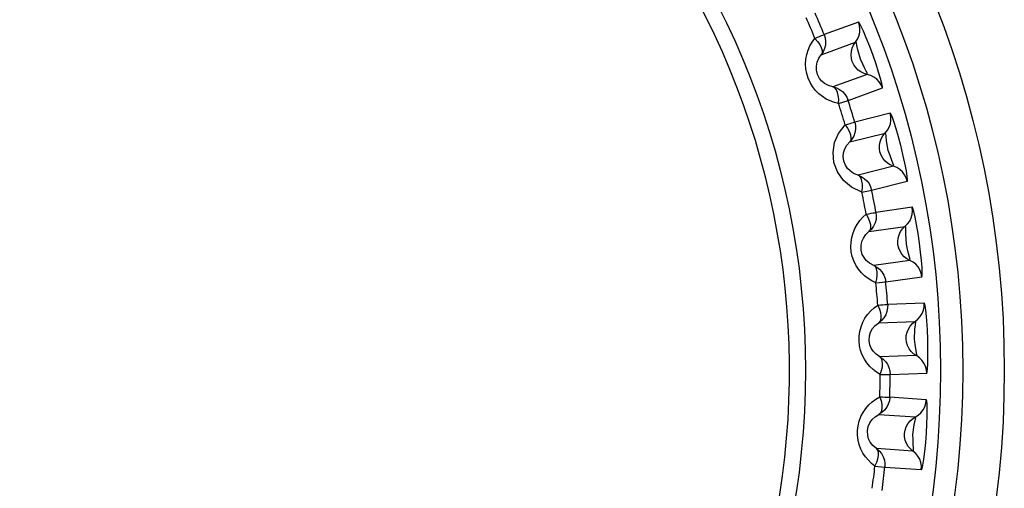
# Model space of a CAD drawing. Header units: millimetres. Extents: x 967 to 2466, y -778 to 1158.
# Tile 34 of 68: x 1905.6 to 1914.47, y 547.38 to 551.59. Entities that reach past the tile are written whole.
import ezdxf

# ---------------------------------------------------------------- set-up
doc = ezdxf.new("R2010")
doc.units = ezdxf.units.MM
doc.header["$LTSCALE"] = 30.734
doc.layers.get('0').update_dxf_attribs({"linetype": 'CONTINUOUS'})

msp = doc.modelspace()

# ---------------------------------------------------------------- linework, layer by layer
for p, q in [((1913.1537, 551.5701), (1912.8445, 551.4574)), ((1912.8182, 551.2765), (1913.1272, 551.389)), ((1913.2326, 551.0993), (1912.9236, 550.9868)), ((1913.0601, 550.8652), (1913.3694, 550.9776)), ((1912.9747, 550.8377), (1913.0601, 550.865)), ((1913.4391, 550.7495), (1913.1199, 550.6697)), ((1913.0747, 550.4925), (1913.3938, 550.5721)), ((1913.4684, 550.273), (1913.1493, 550.1934)), ((1913.2723, 550.0582), (1913.5917, 550.1376)), ((1913.1845, 550.0398), (1913.2724, 550.058)), ((1913.6372, 549.9035), (1913.3113, 549.8575)), ((1913.248, 549.686), (1913.5736, 549.7318)), ((1913.6165, 549.4265), (1913.2908, 549.3808)), ((1913.3991, 549.2334), (1913.7249, 549.279)), ((1913.3098, 549.2243), (1913.3991, 549.2332)), ((1913.7457, 549.0414), (1913.4169, 549.0298)), ((1913.3359, 548.8658), (1913.6645, 548.8773)), ((1913.6753, 548.5693), (1913.3467, 548.5578)), ((1913.3491, 548.4002), (1913.4389, 548.3997)), ((1913.4389, 548.3999), (1913.7677, 548.4112)), ((1913.7636, 548.1727), (1913.4353, 548.1956)), ((1913.3376, 548.041), (1913.6657, 548.018)), ((1913.6441, 547.7105), (1913.3161, 547.7335)), ((1913.3021, 547.5765), (1913.3913, 547.5667)), ((1913.3913, 547.5668), (1913.7196, 547.5437))]:
    msp.add_line(p, q)
for points in [[(1913.1448, 551.4153), (1913.1576, 551.4442), (1913.1651, 551.4751), (1913.167, 551.5069), (1913.1632, 551.539), (1913.1537, 551.5701)], [(1913.3703, 550.9746), (1913.37, 550.988), (1913.3641, 551.0168), (1913.3522, 551.0622), (1913.3349, 551.1208), (1913.3121, 551.1911), (1913.2852, 551.2682), (1913.2546, 551.3503), (1913.2239, 551.4274), (1913.1973, 551.4889), (1913.1756, 551.5353), (1913.1608, 551.5629), (1913.1525, 551.573)], [(1912.9747, 550.8377), (1912.9364, 550.8468), (1912.8994, 550.8602), (1912.8631, 550.8778), (1912.8286, 550.8995), (1912.7961, 550.9257), (1912.7664, 550.9557), (1912.7403, 550.9895), (1912.718, 551.0263), (1912.7005, 551.0657), (1912.6878, 551.1069), (1912.6802, 551.1494), (1912.6777, 551.1924), (1912.6804, 551.2351), (1912.6879, 551.2769), (1912.7002, 551.3171), (1912.7168, 551.3552), (1912.7371, 551.3906), (1912.7614, 551.4236)], [(1912.7614, 551.4236), (1912.7842, 551.4327), (1912.8039, 551.4409), (1912.8202, 551.4477), (1912.8326, 551.4527), (1912.8407, 551.4561), (1912.8445, 551.4576)], [(1912.7614, 551.4236), (1912.7859, 551.3954), (1912.8052, 551.3671), (1912.8186, 551.3398), (1912.8253, 551.3149), (1912.8252, 551.2934), (1912.8182, 551.2765)], [(1912.8445, 551.4574), (1912.8539, 551.427), (1912.8578, 551.3953), (1912.856, 551.3634), (1912.8487, 551.3323), (1912.8359, 551.303), (1912.8181, 551.2764)], [(1913.0982, 551.2144), (1913.0903, 551.2436), (1913.0874, 551.2739), (1913.0896, 551.3045), (1913.0971, 551.3345), (1913.1097, 551.363), (1913.1448, 551.4153)], [(1913.1468, 551.321), (1913.1393, 551.3601), (1913.1344, 551.3845), (1913.1272, 551.389)], [(1913.2327, 551.0993), (1913.2343, 551.1069), (1913.2243, 551.1271), (1913.2087, 551.1574), (1913.1919, 551.1925), (1913.1721, 551.2349), (1913.1468, 551.321)], [(1912.9236, 550.9868), (1912.8828, 550.9984), (1912.8489, 551.0165), (1912.8236, 551.0373), (1912.8026, 551.0626), (1912.7841, 551.0984), (1912.7745, 551.1382), (1912.774, 551.174), (1912.7809, 551.2087), (1912.7956, 551.2438), (1912.8182, 551.2765)], [(1913.2326, 551.0993), (1913.2034, 551.1077), (1913.1759, 551.1209), (1913.151, 551.1386), (1913.1293, 551.1604), (1913.1115, 551.1859), (1913.0982, 551.2144)], [(1913.3694, 550.9776), (1913.3571, 551.0068), (1913.3398, 551.0334), (1913.3181, 551.0567), (1913.2926, 551.0758), (1913.2638, 551.0902), (1913.2327, 551.0993)], [(1912.9235, 550.9869), (1912.9542, 550.9779), (1912.9828, 550.9637), (1913.0085, 550.9446), (1913.0303, 550.9213), (1913.0477, 550.8945), (1913.0601, 550.8652)], [(1912.9747, 550.8377), (1912.9753, 550.8757), (1912.972, 550.9086), (1912.9647, 550.9376), (1912.9543, 550.9611), (1912.9408, 550.9777), (1912.9236, 550.9868)], [(1913.4141, 550.5964), (1913.4298, 550.6239), (1913.4405, 550.6537), (1913.4457, 550.6853), (1913.4453, 550.7175), (1913.4391, 550.7495)], [(1913.4382, 550.7524), (1913.4454, 550.7412), (1913.4566, 550.7142), (1913.4719, 550.6707), (1913.4901, 550.6132), (1913.5106, 550.542), (1913.5315, 550.4631), (1913.5515, 550.3801), (1913.5689, 550.3007), (1913.5818, 550.2331), (1913.5902, 550.1801), (1913.5935, 550.1479), (1913.5923, 550.1346)], [(1913.1845, 550.0398), (1913.0905, 550.085), (1913.0174, 550.1444), (1912.9642, 550.2217), (1912.9325, 550.3079), (1912.9243, 550.3968), (1912.9384, 550.4853), (1912.9747, 550.567), (1913.0337, 550.6447)], [(1913.0337, 550.6447), (1913.0573, 550.6514), (1913.0777, 550.6576), (1913.0946, 550.6625), (1913.1075, 550.6663), (1913.1159, 550.6688), (1913.1198, 550.6699)], [(1913.0337, 550.6447), (1913.055, 550.6142), (1913.0713, 550.584), (1913.0817, 550.5555), (1913.0859, 550.53), (1913.0835, 550.5086), (1913.0747, 550.4925)], [(1913.1199, 550.6697), (1913.126, 550.6384), (1913.1266, 550.6065), (1913.1215, 550.575), (1913.1109, 550.5448), (1913.0951, 550.517), (1913.0746, 550.4924)], [(1913.3468, 550.4015), (1913.3419, 550.4314), (1913.3422, 550.4618), (1913.3476, 550.492), (1913.3582, 550.5211), (1913.3737, 550.548), (1913.4141, 550.5964)], [(1913.4062, 550.5027), (1913.4028, 550.5422), (1913.4004, 550.5669), (1913.3938, 550.5721)], [(1913.4684, 550.273), (1913.4708, 550.2804), (1913.463, 550.3016), (1913.4506, 550.3333), (1913.4375, 550.3701), (1913.4223, 550.4143), (1913.4062, 550.5027)], [(1913.1493, 550.1934), (1913.1099, 550.2092), (1913.0781, 550.2307), (1913.0551, 550.2541), (1913.0369, 550.2814), (1913.0223, 550.3189), (1913.0168, 550.3595), (1913.0201, 550.3951), (1913.0305, 550.429), (1913.0488, 550.4623), (1913.0747, 550.4925)], [(1913.4684, 550.273), (1913.4402, 550.2844), (1913.4142, 550.3004), (1913.3913, 550.3206), (1913.3721, 550.3446), (1913.357, 550.3718), (1913.3468, 550.4015)], [(1913.5917, 550.1376), (1913.5825, 550.168), (1913.5681, 550.1963), (1913.549, 550.2216), (1913.5256, 550.2433), (1913.4985, 550.2606), (1913.4685, 550.2729)], [(1913.1492, 550.1935), (1913.1788, 550.1814), (1913.2058, 550.1642), (1913.2293, 550.1426), (1913.2486, 550.1171), (1913.2631, 550.0887), (1913.2723, 550.0582)], [(1913.1845, 550.0398), (1913.1891, 550.0775), (1913.1892, 550.1106), (1913.1851, 550.1402), (1913.1772, 550.1646), (1913.1654, 550.1825), (1913.1493, 550.1934)], [(1913.5963, 549.7538), (1913.6148, 549.7795), (1913.6285, 549.8081), (1913.6371, 549.8389), (1913.64, 549.8711), (1913.6372, 549.9035)], [(1913.7252, 549.276), (1913.7277, 549.2891), (1913.728, 549.3185), (1913.7258, 549.3654), (1913.721, 549.4263), (1913.7133, 549.4998), (1913.7031, 549.5808), (1913.6902, 549.6675), (1913.6762, 549.7493), (1913.663, 549.815), (1913.6513, 549.8649), (1913.6426, 549.8949), (1913.6366, 549.9065)], [(1913.3098, 549.2243), (1913.2743, 549.2411), (1913.2408, 549.2619), (1913.209, 549.2867), (1913.1797, 549.3152), (1913.1534, 549.3475), (1913.1306, 549.383), (1913.112, 549.4215), (1913.098, 549.4621), (1913.089, 549.5043), (1913.0851, 549.5473), (1913.0865, 549.5904), (1913.093, 549.633), (1913.1045, 549.6742), (1913.1206, 549.7136), (1913.141, 549.7503), (1913.1652, 549.7841), (1913.1924, 549.8145), (1913.223, 549.8417)], [(1913.223, 549.8417), (1913.2472, 549.8459), (1913.2681, 549.8499), (1913.2855, 549.853), (1913.2987, 549.8554), (1913.3073, 549.857), (1913.3113, 549.8577)], [(1913.223, 549.8417), (1913.2411, 549.8091), (1913.2541, 549.7773), (1913.2615, 549.7479), (1913.2629, 549.7221), (1913.2583, 549.7011), (1913.2479, 549.686)], [(1913.3113, 549.8575), (1913.3142, 549.8258), (1913.3114, 549.794), (1913.303, 549.7632), (1913.2894, 549.7343), (1913.2708, 549.7083), (1913.2478, 549.6859)], [(1913.509, 549.5671), (1913.5073, 549.5973), (1913.5107, 549.6275), (1913.5193, 549.657), (1913.5329, 549.6848), (1913.5511, 549.71), (1913.5963, 549.7538)], [(1913.5786, 549.6613), (1913.5794, 549.7011), (1913.5797, 549.726), (1913.5736, 549.7318)], [(1913.2908, 549.3808), (1913.2533, 549.4005), (1913.2239, 549.4253), (1913.2035, 549.4509), (1913.1882, 549.48), (1913.1776, 549.5189), (1913.1764, 549.5599), (1913.1835, 549.595), (1913.1974, 549.6275), (1913.219, 549.6587), (1913.248, 549.686)], [(1913.6165, 549.4265), (1913.6197, 549.4337), (1913.6141, 549.4555), (1913.6052, 549.4883), (1913.596, 549.5262), (1913.5855, 549.5717), (1913.5786, 549.6613)], [(1913.6165, 549.4265), (1913.5896, 549.4408), (1913.5655, 549.4595), (1913.5448, 549.482), (1913.5282, 549.5078), (1913.516, 549.5365), (1913.509, 549.5671)], [(1913.2907, 549.3808), (1913.3189, 549.3657), (1913.3439, 549.3458), (1913.3651, 549.3218), (1913.3816, 549.2945), (1913.393, 549.2647), (1913.3991, 549.2334)], [(1913.3098, 549.2243), (1913.3183, 549.2613), (1913.3219, 549.2942), (1913.3208, 549.3241), (1913.3155, 549.3492), (1913.3057, 549.3682), (1913.2908, 549.3808)], [(1913.7249, 549.279), (1913.719, 549.3102), (1913.7076, 549.3398), (1913.6913, 549.367), (1913.6702, 549.3911), (1913.6451, 549.4111), (1913.6166, 549.4265)], [(1913.3491, 548.4002), (1913.3156, 548.4206), (1913.2844, 548.4448), (1913.2554, 548.4727), (1913.2293, 548.5041), (1913.2065, 548.539), (1913.1875, 548.5767), (1913.1731, 548.6169), (1913.1633, 548.6588), (1913.1588, 548.7017), (1913.1595, 548.7449), (1913.1654, 548.7876), (1913.1763, 548.8293), (1913.192, 548.8691), (1913.2121, 548.9065), (1913.2362, 548.9409), (1913.2638, 548.972), (1913.2941, 548.9994), (1913.3273, 549.0232)], [(1913.3274, 549.0232), (1913.3519, 549.0249), (1913.3731, 549.0267), (1913.3907, 549.028), (1913.404, 549.029), (1913.4128, 549.0297), (1913.4169, 549.0299)], [(1913.3274, 549.0232), (1913.3419, 548.9889), (1913.3515, 548.956), (1913.3558, 548.926), (1913.3546, 548.9002), (1913.3478, 548.8798), (1913.3359, 548.8658)], [(1913.4169, 549.0298), (1913.4164, 548.9979), (1913.4103, 548.9666), (1913.3988, 548.9368), (1913.3821, 548.9095), (1913.3609, 548.8856), (1913.3358, 548.8658)], [(1913.6894, 548.8969), (1913.7105, 548.9205), (1913.7272, 548.9475), (1913.7389, 548.9772), (1913.7452, 549.0089), (1913.7457, 549.0414)], [(1913.7677, 548.4081), (1913.7715, 548.4209), (1913.7749, 548.4502), (1913.7776, 548.497), (1913.7792, 548.5581), (1913.7793, 548.632), (1913.7775, 548.7136), (1913.7737, 548.8012), (1913.7684, 548.884), (1913.7621, 548.9507), (1913.7558, 549.0016), (1913.7502, 549.0323), (1913.7455, 549.0445)], [(1913.3467, 548.5578), (1913.3114, 548.5814), (1913.2848, 548.6091), (1913.2671, 548.6367), (1913.255, 548.6672), (1913.2485, 548.707), (1913.2516, 548.7479), (1913.2622, 548.782), (1913.2795, 548.8129), (1913.3043, 548.8417), (1913.3359, 548.8658)], [(1913.5831, 548.7203), (1913.5845, 548.7505), (1913.5911, 548.7802), (1913.6027, 548.8086), (1913.6191, 548.8348), (1913.6399, 548.858), (1913.6894, 548.8969)], [(1913.6622, 548.8067), (1913.6671, 548.8462), (1913.67, 548.8709), (1913.6646, 548.8773)], [(1913.6753, 548.5692), (1913.6792, 548.576), (1913.6759, 548.5983), (1913.6705, 548.6319), (1913.6654, 548.6705), (1913.6596, 548.7169), (1913.6622, 548.8067)], [(1913.6753, 548.5693), (1913.65, 548.5863), (1913.628, 548.6074), (1913.6098, 548.6319), (1913.5959, 548.6593), (1913.5869, 548.6891), (1913.5831, 548.7203)], [(1913.3465, 548.5579), (1913.373, 548.5399), (1913.3958, 548.5175), (1913.4143, 548.4914), (1913.4279, 548.4625), (1913.4362, 548.4317), (1913.4389, 548.3999)], [(1913.3491, 548.4002), (1913.3615, 548.4361), (1913.3685, 548.4685), (1913.3706, 548.4983), (1913.3679, 548.5238), (1913.3602, 548.5438), (1913.3466, 548.5578)], [(1913.7677, 548.4112), (1913.7651, 548.4428), (1913.7569, 548.4735), (1913.7434, 548.5023), (1913.725, 548.5284), (1913.7021, 548.5509), (1913.6754, 548.5692)], [(1913.3021, 547.5765), (1913.2709, 547.6003), (1913.2424, 547.6276), (1913.2165, 547.6584), (1913.1938, 547.6924), (1913.1748, 547.7295), (1913.1599, 547.7689), (1913.1497, 547.8104), (1913.1444, 547.8531), (1913.1444, 547.8962), (1913.1495, 547.9391), (1913.1599, 547.981), (1913.1751, 548.0213), (1913.1949, 548.0592), (1913.2188, 548.0944), (1913.2464, 548.126), (1913.277, 548.1541), (1913.31, 548.1782), (1913.3456, 548.1984)], [(1913.3456, 548.1984), (1913.3565, 548.1628), (1913.3626, 548.129), (1913.3637, 548.0987), (1913.3598, 548.0731), (1913.3509, 548.0536), (1913.3376, 548.0409)], [(1913.3456, 548.1984), (1913.3701, 548.1975), (1913.3914, 548.197), (1913.4091, 548.1965), (1913.4225, 548.1961), (1913.4313, 548.1959), (1913.4353, 548.1957)], [(1913.4353, 548.1956), (1913.4315, 548.1639), (1913.4222, 548.1334), (1913.4076, 548.105), (1913.3882, 548.0796), (1913.3646, 548.058), (1913.3375, 548.0409)], [(1913.6925, 548.0349), (1913.7159, 548.0562), (1913.7353, 548.0813), (1913.75, 548.1096), (1913.7596, 548.1404), (1913.7636, 548.1727)], [(1913.7637, 548.1758), (1913.767, 548.1629), (1913.7693, 548.1338), (1913.7704, 548.0877), (1913.77, 548.0274), (1913.7674, 547.9534), (1913.7629, 547.8719), (1913.7563, 547.7867), (1913.7483, 547.7058), (1913.7397, 547.6375), (1913.7313, 547.5845), (1913.7245, 547.5529), (1913.7192, 547.5406)], [(1913.3161, 547.7335), (1913.2836, 547.7606), (1913.26, 547.7909), (1913.2453, 547.8203), (1913.2364, 547.8519), (1913.2341, 547.8921), (1913.2414, 547.9324), (1913.2556, 547.9653), (1913.276, 547.9942), (1913.3037, 548.0203), (1913.3376, 548.041)], [(1913.5682, 547.8703), (1913.5728, 547.9002), (1913.5825, 547.9291), (1913.597, 547.9562), (1913.6161, 547.9805), (1913.6391, 548.0014), (1913.6925, 548.0349)], [(1913.6442, 547.7105), (1913.6488, 547.7168), (1913.6478, 547.7394), (1913.6459, 547.7734), (1913.6449, 547.8125), (1913.644, 547.8592), (1913.656, 547.9482)], [(1913.656, 547.9482), (1913.665, 547.9869), (1913.6704, 548.0111), (1913.6657, 548.018)], [(1913.6441, 547.7105), (1913.6208, 547.7301), (1913.6011, 547.7534), (1913.5856, 547.7797), (1913.5747, 547.8084), (1913.5688, 547.8389), (1913.5682, 547.8703)], [(1913.3021, 547.5765), (1913.3181, 547.6109), (1913.3285, 547.6424), (1913.3337, 547.6718), (1913.3337, 547.6974), (1913.3281, 547.7181), (1913.3161, 547.7335)], [(1913.316, 547.7335), (1913.3404, 547.7129), (1913.3608, 547.6882), (1913.3765, 547.6604), (1913.387, 547.6302), (1913.392, 547.5987), (1913.3913, 547.5668)], [(1913.7196, 547.5437), (1913.7202, 547.5754), (1913.7153, 547.6067), (1913.7049, 547.6368), (1913.6894, 547.6646), (1913.669, 547.6895), (1913.6443, 547.7104)]]:
    msp.add_lwpolyline(points)
for radius in [9, 8.625, 8.4258, 7.2092]:
    msp.add_circle((1905.4669, 548.4368), radius)
for radius, start, end in [(7.0658, 50, 229.52705), (7.0658, 230, 49.52705), (7.8823, 22.26656, 23.73344), (7.972, 22.22044, 23.77965), (7.972, 16.22044, 17.77965), (7.8823, 16.26656, 17.73344), (7.972, 10.22044, 11.77964), (7.8823, 10.26656, 11.73344), (7.8823, 4.26656, 5.73344), (7.972, 4.22044, 5.77965), (7.8823, 358.26656, 359.73344), (7.972, 358.22044, 359.77965), (7.8823, 352.26656, 353.73344), (7.972, 352.22044, 353.77965)]:
    msp.add_arc((1905.4669, 548.4368), radius, start, end)

doc.saveas('drawing.dxf')
